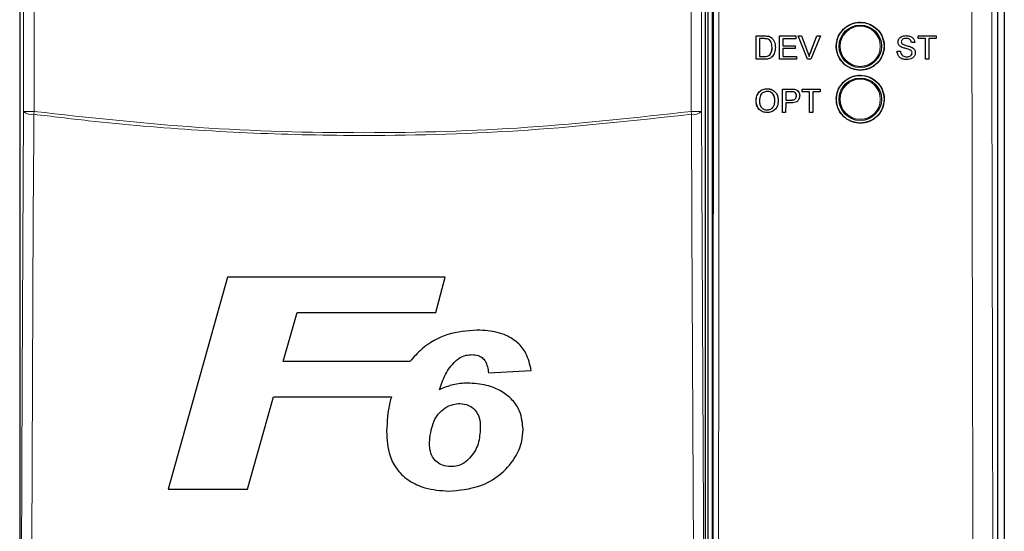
# Model space of a CAD drawing. Header units: millimetres. Extents: x 5 to 418, y 2 to 292.
# Tile 11 of 61: x 63 to 94, y 176 to 192. Entities that reach past the tile are written whole.
import ezdxf

# ---------------------------------------------------------------- set-up
doc = ezdxf.new("R2010")
doc.units = ezdxf.units.MM

msp = doc.modelspace()

# ---------------------------------------------------------------- linework, layer by layer
at = {"color": 7, "linetype": 'Continuous', "lineweight": 25}
for p, q in [((94.3232, 223.5922), (94.3232, 154.1563)), ((94.122, 154.6685), (94.122, 199.8811)), ((84.9887, 194.8028), (84.9887, 157.1695)), ((85.122, 194.8362), (85.122, 157.1706)), ((63.3279, 194.647), (63.3279, 157.3253)), ((84.9161, 157.3253), (84.9161, 194.647)), ((86.5139, 190.5937), (86.515, 191.3265)), ((86.515, 191.3265), (86.514, 191.3275)), ((86.515, 191.3265), (86.7656, 191.3265)), ((86.6183, 191.242), (86.6174, 190.6782)), ((86.7668, 191.2419), (86.6183, 191.242)), ((86.8951, 191.3159), (86.8941, 191.3169)), ((87.0016, 191.2634), (87.0006, 191.2644)), ((87.0154, 191.2509), (87.0142, 191.2521)), ((87.2479, 191.3263), (87.2468, 191.3274)), ((87.2468, 190.5934), (87.2479, 191.3263)), ((87.2479, 191.3263), (87.7647, 191.3262)), ((87.3511, 191.2417), (87.3508, 191.0162)), ((87.7645, 191.2416), (87.3511, 191.2417)), ((87.7647, 191.3262), (87.7635, 191.3273)), ((87.7647, 191.3262), (87.7645, 191.2416)), ((87.8312, 191.3262), (87.83, 191.3273)), ((88.1255, 190.5932), (87.8312, 191.3262)), ((87.8312, 191.3262), (87.9432, 191.3261)), ((87.9432, 191.3261), (87.942, 191.3273)), ((87.9432, 191.3261), (88.1417, 190.8008)), ((88.2205, 190.8019), (88.4211, 191.3271)), ((88.2217, 190.8007), (88.4223, 191.326)), ((88.5344, 191.3259), (88.2376, 190.5931)), ((88.4223, 191.326), (88.4211, 191.3271)), ((88.4211, 191.3271), (88.5332, 191.3271)), ((88.4223, 191.326), (88.5344, 191.3259)), ((88.5344, 191.3259), (88.5332, 191.3271)), ((91.2317, 191.3362), (91.2315, 191.3362)), ((91.6067, 191.2422), (91.6063, 191.2422)), ((91.6067, 191.3268), (91.6064, 191.3268)), ((91.6067, 191.2422), (91.6067, 191.3268)), ((91.6067, 191.3268), (92.1798, 191.3268)), ((91.8416, 191.2422), (91.6067, 191.2422)), ((91.8416, 190.5934), (91.8416, 191.2422)), ((92.1798, 191.2422), (91.9449, 191.2422)), ((91.9449, 191.2422), (91.9449, 190.5934)), ((92.1798, 191.3268), (92.1798, 191.2422)), ((87.0124, 190.9655), (87.0114, 190.9665)), ((87.3506, 190.9317), (87.3502, 190.678)), ((87.7359, 190.9315), (87.3506, 190.9317)), ((87.3508, 191.0162), (87.736, 191.0161)), ((87.736, 191.0161), (87.7349, 191.0172)), ((87.736, 191.0161), (87.7359, 190.9315)), ((90.9773, 191.1354), (90.977, 191.1354)), ((91.0855, 190.9769), (91.085, 190.9769)), ((91.4001, 191.1199), (91.3995, 191.1199)), ((91.5034, 191.1199), (91.4001, 191.1199)), ((91.8409, 190.5934), (91.8409, 191.1837)), ((86.6174, 190.6782), (86.7685, 190.6781)), ((86.9416, 190.7299), (86.9406, 190.7309)), ((87.3502, 190.678), (87.7824, 190.6778)), ((87.7824, 190.6778), (87.7813, 190.6789)), ((87.7824, 190.6778), (87.7823, 190.5933)), ((88.2217, 190.8007), (88.2205, 190.8019)), ((90.9492, 190.8473), (90.9485, 190.8473)), ((90.9492, 190.8473), (91.0525, 190.8473)), ((91.3408, 190.8956), (91.3401, 190.8956)), ((91.4189, 190.7966), (91.4182, 190.7966)), ((86.5139, 190.5937), (86.513, 190.5946)), ((86.7764, 190.5936), (86.5139, 190.5937)), ((87.2468, 190.5934), (87.2458, 190.5944)), ((87.7823, 190.5933), (87.2468, 190.5934)), ((88.1255, 190.5932), (88.1244, 190.5943)), ((88.2376, 190.5931), (88.1255, 190.5932)), ((91.2561, 190.584), (91.2554, 190.584)), ((91.8416, 190.5934), (91.8409, 190.5934)), ((91.9449, 190.5934), (91.8416, 190.5934)), ((86.8593, 189.6661), (86.8579, 189.6674)), ((87.3359, 189.311), (87.3365, 189.658)), ((87.3379, 189.6568), (87.3365, 189.658)), ((87.3365, 189.658), (87.6057, 189.658)), ((87.3367, 188.924), (87.3379, 189.6568)), ((87.3379, 189.6568), (87.6071, 189.6568)), ((87.4411, 189.5722), (87.4407, 189.3091)), ((87.616, 189.5722), (87.4411, 189.5722)), ((87.7157, 189.6499), (87.7142, 189.6511)), ((87.779, 189.4432), (87.7776, 189.4444)), ((87.8181, 189.6044), (87.8165, 189.6058)), ((87.9563, 189.5851), (87.9564, 189.658)), ((87.9577, 189.5722), (87.9563, 189.5735)), ((87.9579, 189.6568), (87.9564, 189.658)), ((87.9564, 189.658), (88.5294, 189.658)), ((87.9577, 189.5722), (87.9579, 189.6568)), ((88.1925, 189.5722), (87.9577, 189.5722)), ((87.9579, 189.6568), (88.5308, 189.6568)), ((88.1915, 188.924), (88.1925, 189.5722)), ((88.2959, 189.5722), (88.2948, 188.924)), ((88.5307, 189.5722), (88.2959, 189.5722)), ((88.5308, 189.6568), (88.5294, 189.658)), ((88.5308, 189.6568), (88.5307, 189.5722)), ((86.5107, 189.2807), (86.5093, 189.2819)), ((87.1025, 189.2899), (87.1011, 189.2912)), ((87.4405, 189.2246), (87.44, 188.924)), ((87.62, 189.2246), (87.4405, 189.2246)), ((87.4407, 189.3091), (87.6174, 189.3091)), ((86.8574, 188.9991), (86.8559, 189.0004)), ((87.3367, 188.924), (87.3353, 188.9252)), ((87.44, 188.924), (87.3367, 188.924)), ((88.1915, 188.924), (88.1902, 188.9251)), ((88.2948, 188.924), (88.1915, 188.924)), ((69.8701, 183.7384), (67.9991, 177.0717)), ((76.7171, 183.7384), (69.8701, 183.7384)), ((76.4233, 182.6272), (76.7171, 183.7384)), ((71.6263, 181.0888), (72.059, 182.6272)), ((72.059, 182.6272), (76.4233, 182.6272)), ((75.6138, 181.0888), (71.6263, 181.0888)), ((78.0845, 180.7255), (79.4306, 180.8067)), ((70.5005, 177.0717), (71.3151, 179.9777)), ((71.3151, 179.9777), (75.0295, 179.9777)), ((67.9991, 177.0717), (70.5005, 177.0717))]:
    msp.add_line(p, q, dxfattribs=at)
at = {"color": 7, "linetype": 'Continuous', "lineweight": 18}
for p, q in [((85.0033, 157.1695), (85.0033, 194.8028)), ((63.4501, 188.9498), (63.4501, 194.5248)), ((63.7834, 194.5248), (63.7834, 188.9498)), ((84.4606, 188.9498), (84.4606, 194.5248)), ((84.7939, 194.5248), (84.7939, 188.9498)), ((86.7656, 191.3265), (86.7646, 191.3275)), ((86.7685, 190.6781), (86.7675, 190.6791)), ((87.6071, 189.6568), (87.6057, 189.658)), ((87.6174, 189.3091), (87.616, 189.3104)), ((63.4501, 188.9498), (63.7834, 188.9498)), ((63.7723, 188.8635), (63.7834, 188.9498)), ((84.4717, 188.8635), (84.4606, 188.9498)), ((84.7939, 188.9498), (84.4606, 188.9498))]:
    msp.add_line(p, q, dxfattribs=at)
at = {"color": 7, "linetype": 'Continuous', "lineweight": 18, "flags": 128}
for points in [[(63.3705, 171.938), (63.4104, 180.4658), (63.4501, 188.9498)], [(63.7723, 188.8635), (63.7693, 188.2196), (63.7572, 185.644), (63.7088, 175.3418), (63.6924, 171.8517)], [(84.5516, 171.8517), (84.5486, 172.4956), (84.5365, 175.0711), (84.4881, 185.3734), (84.4717, 188.8635)], [(84.7939, 188.9498), (84.8336, 180.4658), (84.8736, 171.938)]]:
    msp.add_lwpolyline(points, dxfattribs=at)
at = {"color": 7, "linetype": 'Continuous', "lineweight": 25}
for centre, radius in [((89.7887, 191.0028), 0.75), ((89.7887, 191.0028), 0.6667), ((89.7887, 189.3361), 0.75), ((89.7887, 189.3361), 0.6667)]:
    msp.add_circle(centre, radius, dxfattribs=at)
at = {"color": 7, "linetype": 'Continuous', "lineweight": 18}
for centre in [(89.7887, 191.0028), (89.7887, 189.3361)]:
    msp.add_circle(centre, 0.6316, dxfattribs=at)
for centre, start, end in [((63.7031, 189.2498), 229.8636, 280.15468), ((84.5409, 189.2498), 259.84532, 310.1364)]:
    msp.add_arc(centre, 0.3925, start, end, dxfattribs=at)
for points, knots in [([(93.3982, 154.7209), (93.3967, 155.1644), (93.3888, 157.3816), (93.3577, 166.6965), (93.3215, 180.0008), (93.3025, 191.5382), (93.2952, 195.9676)], [0, 0, 0, 0, 0.0322876, 0.1614382, 0.6780666, 1, 1, 1, 1]), ([(93.9223, 195.9858), (93.934, 189.1122), (93.9574, 175.3624), (94.0024, 161.6321), (94.0249, 154.7657)], [0, 0, 0, 0, 0.4998997, 1, 1, 1, 1]), ([(85.138, 157.0904), (85.1447, 163.3841), (85.1579, 175.9736), (85.1652, 188.5792), (85.1688, 194.883)], [0, 0, 0, 0, 0.4999168, 1, 1, 1, 1]), ([(85.3411, 194.8783), (85.3411, 194.7672), (85.3408, 194.2119), (85.3396, 191.8795), (85.3343, 182.5508), (85.3249, 170.5032), (85.3138, 160.2425), (85.3103, 157.0796)], [0, 0, 0, 0, 0.0088087, 0.0440433, 0.1849823, 0.7487663, 1, 1, 1, 1]), ([(84.4717, 188.8635), (82.7614, 188.675), (79.3408, 188.298), (75.3175, 188.1815), (71.856, 188.2148), (68.9547, 188.3404), (66.0662, 188.5833), (64.3428, 188.7938), (63.7723, 188.8635)], [0, 0, 0, 0, 0.2486467, 0.497289, 0.5811431, 0.7490357, 0.9169292, 1, 1, 1, 1]), ([(63.7834, 188.9498), (65.5068, 188.7595), (68.9608, 188.3783), (74.1521, 188.2362), (79.3315, 188.383), (82.7486, 188.7606), (84.4606, 188.9498)], [0, 0, 0, 0, 0.2508222, 0.5026819, 0.7508343, 1, 1, 1, 1])]:
    msp.add_open_spline(points, degree=3, knots=knots, dxfattribs=at)
at = {"color": 7, "linetype": 'Continuous', "lineweight": 25}
for points, knots in [([(89.2543, 191.537), (89.2003, 191.4712), (89.0922, 191.3396), (89.0243, 191.0882), (89.038, 190.8316), (89.1372, 190.593), (89.3096, 190.4007), (89.5363, 190.2762), (89.7915, 190.2339), (90.0463, 190.2785), (90.2717, 190.4049), (90.4424, 190.5987), (90.5393, 190.8378), (90.5518, 191.0954), (90.4784, 191.3427), (90.3272, 191.5521), (90.115, 191.6996), (89.8655, 191.7688), (89.6081, 191.7506), (89.3976, 191.6634), (89.2941, 191.5721), (89.2543, 191.537)], [0, 0, 0, 0, 0.053566, 0.1071314, 0.1607186, 0.214375, 0.2681131, 0.3219118, 0.3757251, 0.4295001, 0.4831988, 0.5368148, 0.5903782, 0.6439436, 0.697567, 0.7512791, 0.8050701, 0.8588935, 0.9126879, 0.9664063, 1, 1, 1, 1]), ([(86.7644, 191.3276), (86.7888, 191.3275), (86.8322, 191.3273), (86.8751, 191.3202), (86.8939, 191.317)], [0, 0, 0, 0, 0.560174, 1, 1, 1, 1]), ([(86.7656, 191.3265), (86.79, 191.3264), (86.8334, 191.3262), (86.8763, 191.319), (86.8951, 191.3159)], [0, 0, 0, 0, 0.560174, 1, 1, 1, 1]), ([(86.8879, 191.2268), (86.8657, 191.2322), (86.8258, 191.2419), (86.7849, 191.2419), (86.7668, 191.2419)], [0, 0, 0, 0, 0.5592546, 1, 1, 1, 1]), ([(86.8939, 191.317), (86.9156, 191.3108), (86.9544, 191.2997), (86.9863, 191.2753), (87.0004, 191.2646)], [0, 0, 0, 0, 0.5598465, 1, 1, 1, 1]), ([(86.8951, 191.3159), (86.9168, 191.3096), (86.9556, 191.2985), (86.9875, 191.2741), (87.0016, 191.2634)], [0, 0, 0, 0, 0.5598465, 1, 1, 1, 1]), ([(87.0016, 191.2634), (87.0231, 191.2411), (87.0662, 191.1964), (87.1078, 191.0918), (87.1128, 191.0124), (87.1158, 190.9639)], [0, 0, 0, 0, 0.279769, 0.5599289, 1, 1, 1, 1]), ([(90.9767, 191.1354), (90.9791, 191.158), (90.984, 191.2031), (91.0206, 191.2624), (91.0999, 191.3236), (91.177, 191.331), (91.231, 191.3362)], [0, 0, 0, 0, 0.1870287, 0.3741238, 0.5611402, 1, 1, 1, 1]), ([(90.9773, 191.1354), (90.9798, 191.158), (90.9847, 191.2031), (91.0212, 191.2624), (91.1006, 191.3236), (91.1777, 191.331), (91.2317, 191.3362)], [0, 0, 0, 0, 0.1870287, 0.3741238, 0.5611402, 1, 1, 1, 1]), ([(91.2358, 191.2516), (91.2159, 191.2508), (91.1761, 191.2494), (91.1232, 191.2289), (91.0871, 191.1892), (91.0828, 191.1578), (91.0807, 191.1421)], [0, 0, 0, 0, 0.2812903, 0.5608202, 0.7806803, 1, 1, 1, 1]), ([(91.2317, 191.3362), (91.268, 191.3339), (91.3405, 191.3293), (91.4342, 191.2832), (91.4916, 191.2053), (91.4995, 191.1484), (91.5034, 191.1199)], [0, 0, 0, 0, 0.2807972, 0.5601508, 0.7798767, 1, 1, 1, 1]), ([(91.3994, 191.1199), (91.3955, 191.1419), (91.3876, 191.1855), (91.3285, 191.2455), (91.2706, 191.2493), (91.2352, 191.2516)], [0, 0, 0, 0, 0.2810967, 0.5602874, 1, 1, 1, 1]), ([(91.4001, 191.1199), (91.3961, 191.1419), (91.3883, 191.1855), (91.3292, 191.2455), (91.2713, 191.2493), (91.2358, 191.2516)], [0, 0, 0, 0, 0.2810967, 0.5602874, 1, 1, 1, 1]), ([(87.1158, 190.9639), (87.112, 190.9104), (87.1045, 190.8037), (87.0297, 190.6658), (86.903, 190.5988), (86.8187, 190.5953), (86.7764, 190.5936)], [0, 0, 0, 0, 0.28084, 0.5599517, 0.7790685, 1, 1, 1, 1]), ([(87.0124, 190.9655), (87.0092, 191.0237), (87.0048, 191.1048), (86.9464, 191.1923), (86.9074, 191.2153), (86.8879, 191.2268)], [0, 0, 0, 0, 0.55914968, 0.78004033, 1, 1, 1, 1]), ([(87.0112, 190.9667), (87.0072, 191.0238), (87.0015, 191.1035), (86.9585, 191.1785), (86.9377, 191.1925), (86.9357, 191.1939)], [0, 0, 0, 0, 0.6949859, 0.9695382, 1, 1, 1, 1]), ([(86.9404, 190.7311), (86.965, 190.7717), (87.0091, 190.8446), (87.0106, 190.9292), (87.0112, 190.9667)], [0, 0, 0, 0, 0.55745225, 1, 1, 1, 1]), ([(86.9416, 190.7299), (86.9662, 190.7705), (87.0103, 190.8434), (87.0118, 190.9281), (87.0124, 190.9655)], [0, 0, 0, 0, 0.5574522, 1, 1, 1, 1]), ([(91.0849, 190.9769), (91.0684, 190.9862), (91.0355, 191.0049), (90.9884, 191.0564), (90.9811, 191.1055), (90.9767, 191.1354)], [0, 0, 0, 0, 0.2814452, 0.5622732, 1, 1, 1, 1]), ([(91.0855, 190.9769), (91.0691, 190.9862), (91.0362, 191.0049), (90.989, 191.0564), (90.9818, 191.1055), (90.9773, 191.1354)], [0, 0, 0, 0, 0.2814452, 0.5622732, 1, 1, 1, 1]), ([(91.0807, 191.1421), (91.0819, 191.1284), (91.0842, 191.104), (91.1, 191.0855), (91.107, 191.0773)], [0, 0, 0, 0, 0.5596169, 1, 1, 1, 1]), ([(91.3401, 190.8956), (91.3112, 190.9049), (91.2635, 190.9202), (91.1959, 190.9373), (91.1391, 190.9536), (91.1029, 190.9691), (91.0849, 190.9769)], [0, 0, 0, 0, 0.3399393, 0.5600249, 0.7800825, 1, 1, 1, 1]), ([(91.3408, 190.8956), (91.3118, 190.9049), (91.2642, 190.9202), (91.1966, 190.9373), (91.1398, 190.9536), (91.1036, 190.9691), (91.0855, 190.9769)], [0, 0, 0, 0, 0.3399393, 0.5600249, 0.7800825, 1, 1, 1, 1]), ([(91.107, 191.0773), (91.1379, 191.0618), (91.189, 191.0363), (91.2668, 191.0194), (91.332, 191.0024), (91.3741, 190.9867), (91.3951, 190.9789)], [0, 0, 0, 0, 0.3384083, 0.5589741, 0.7795351, 1, 1, 1, 1]), ([(91.3951, 190.9789), (91.4145, 190.9691), (91.4532, 190.9494), (91.4953, 190.9044), (91.5187, 190.8528), (91.521, 190.8187), (91.5222, 190.8016)], [0, 0, 0, 0, 0.2803713, 0.5599089, 0.7798589, 1, 1, 1, 1]), ([(86.7672, 190.6793), (86.8028, 190.6793), (86.8662, 190.6794), (86.9178, 190.7153), (86.9404, 190.7311)], [0, 0, 0, 0, 0.561861, 1, 1, 1, 1]), ([(86.7685, 190.6781), (86.804, 190.6782), (86.8674, 190.6782), (86.919, 190.7142), (86.9416, 190.7299)], [0, 0, 0, 0, 0.561861, 1, 1, 1, 1]), ([(88.1417, 190.8008), (88.1499, 190.7789), (88.1644, 190.7399), (88.1765, 190.7), (88.1818, 190.6824)], [0, 0, 0, 0, 0.5599982, 1, 1, 1, 1]), ([(88.1806, 190.6836), (88.1873, 190.7059), (88.1995, 190.7457), (88.2141, 190.7847), (88.2205, 190.8019)], [0, 0, 0, 0, 0.5599723, 1, 1, 1, 1]), ([(88.1818, 190.6824), (88.1886, 190.7047), (88.2007, 190.7446), (88.2153, 190.7836), (88.2217, 190.8007)], [0, 0, 0, 0, 0.5599723, 1, 1, 1, 1]), ([(91.2554, 190.584), (91.2127, 190.5862), (91.1275, 190.5906), (91.0204, 190.6519), (90.96, 190.7471), (90.9523, 190.8139), (90.9485, 190.8473)], [0, 0, 0, 0, 0.2808135, 0.5595629, 0.7796198, 1, 1, 1, 1]), ([(91.2561, 190.584), (91.2134, 190.5862), (91.1282, 190.5906), (91.021, 190.6519), (90.9606, 190.7471), (90.953, 190.8139), (90.9492, 190.8473)], [0, 0, 0, 0, 0.2808135, 0.5595629, 0.7796198, 1, 1, 1, 1]), ([(91.0525, 190.8473), (91.0567, 190.8193), (91.065, 190.7636), (91.1193, 190.7026), (91.1858, 190.6732), (91.2296, 190.6702), (91.2515, 190.6687)], [0, 0, 0, 0, 0.280632, 0.5586744, 0.7791973, 1, 1, 1, 1]), ([(91.2509, 190.6687), (91.2728, 190.67), (91.3167, 190.6728), (91.3734, 190.6998), (91.4107, 190.7449), (91.4157, 190.7794), (91.4182, 190.7966)], [0, 0, 0, 0, 0.2809172, 0.5608127, 0.7805018, 1, 1, 1, 1]), ([(91.2515, 190.6687), (91.2735, 190.67), (91.3174, 190.6728), (91.3741, 190.6998), (91.4114, 190.7449), (91.4164, 190.7794), (91.4189, 190.7966)], [0, 0, 0, 0, 0.2809172, 0.5608127, 0.7805018, 1, 1, 1, 1]), ([(91.5222, 190.8016), (91.5163, 190.7659), (91.5046, 190.6944), (91.4052, 190.6012), (91.3127, 190.5905), (91.2561, 190.584)], [0, 0, 0, 0, 0.2799417, 0.56007966, 1, 1, 1, 1]), ([(91.4182, 190.7966), (91.417, 190.8093), (91.4146, 190.8345), (91.3878, 190.8731), (91.3582, 190.8871), (91.3401, 190.8956)], [0, 0, 0, 0, 0.2800885, 0.5599705, 1, 1, 1, 1]), ([(91.4189, 190.7966), (91.4177, 190.8093), (91.4153, 190.8345), (91.3885, 190.8731), (91.3589, 190.8871), (91.3408, 190.8956)], [0, 0, 0, 0, 0.2800885, 0.5599705, 1, 1, 1, 1]), ([(89.2546, 189.8693), (89.2007, 189.8036), (89.0928, 189.672), (89.0252, 189.421), (89.0391, 189.1647), (89.1383, 188.9265), (89.3106, 188.7345), (89.5371, 188.6103), (89.792, 188.5682), (90.0464, 188.6129), (90.2715, 188.7394), (90.4418, 188.933), (90.5385, 189.1718), (90.5507, 189.4291), (90.4773, 189.6761), (90.3261, 189.8851), (90.1141, 190.0323), (89.8649, 190.1012), (89.6078, 190.0829), (89.3976, 189.9956), (89.2944, 189.9044), (89.2546, 189.8693)], [0, 0, 0, 0, 0.053563, 0.1071253, 0.1607129, 0.2143741, 0.2681195, 0.3219247, 0.375741, 0.4295142, 0.4832069, 0.5368154, 0.590373, 0.6439371, 0.697564, 0.7512832, 0.8050816, 0.8589094, 0.9127032, 0.9664164, 1, 1, 1, 1]), ([(86.5093, 189.2819), (86.513, 189.3369), (86.5204, 189.4466), (86.6061, 189.5798), (86.7285, 189.6569), (86.8147, 189.6639), (86.8579, 189.6674)], [0, 0, 0, 0, 0.2805704, 0.5595746, 0.7795608, 1, 1, 1, 1]), ([(86.5107, 189.2807), (86.5144, 189.3357), (86.5218, 189.4453), (86.6076, 189.5786), (86.73, 189.6556), (86.8162, 189.6626), (86.8593, 189.6661)], [0, 0, 0, 0, 0.2805704, 0.5595746, 0.7795608, 1, 1, 1, 1]), ([(86.8598, 189.5816), (86.8186, 189.5761), (86.7364, 189.565), (86.6234, 189.4543), (86.6176, 189.3458), (86.614, 189.2795)], [0, 0, 0, 0, 0.2801277, 0.5596529, 1, 1, 1, 1]), ([(86.8579, 189.6674), (86.9147, 189.6655), (86.9822, 189.6633), (87.0295, 189.6203), (87.0371, 189.6134)], [0, 0, 0, 0, 0.8404856, 1, 1, 1, 1]), ([(86.8593, 189.6661), (86.9132, 189.6598), (87.0209, 189.6471), (87.1394, 189.5436), (87.1975, 189.416), (87.203, 189.3315), (87.2058, 189.2892)], [0, 0, 0, 0, 0.2795644, 0.5585841, 0.7790872, 1, 1, 1, 1]), ([(87.1025, 189.2899), (87.1, 189.3299), (87.0952, 189.4096), (87.0405, 189.5106), (86.9539, 189.5717), (86.8912, 189.5783), (86.8598, 189.5816)], [0, 0, 0, 0, 0.28079669, 0.5600682, 0.77998402, 1, 1, 1, 1]), ([(87.1011, 189.2912), (87.0985, 189.3308), (87.0933, 189.4099), (87.0433, 189.5101), (86.9863, 189.5429), (86.9639, 189.5558)], [0, 0, 0, 0, 0.3792008, 0.756342, 1, 1, 1, 1]), ([(87.6057, 189.658), (87.626, 189.6579), (87.6624, 189.6578), (87.6984, 189.6532), (87.7142, 189.6511)], [0, 0, 0, 0, 0.5601005, 1, 1, 1, 1]), ([(87.6071, 189.6568), (87.6274, 189.6567), (87.6638, 189.6565), (87.6998, 189.6519), (87.7157, 189.6499)], [0, 0, 0, 0, 0.5601005, 1, 1, 1, 1]), ([(87.6159, 189.3104), (87.6384, 189.3112), (87.6831, 189.3128), (87.7433, 189.3393), (87.7739, 189.3914), (87.7764, 189.4267), (87.7776, 189.4444)], [0, 0, 0, 0, 0.2814007, 0.5597529, 0.7793558, 1, 1, 1, 1]), ([(87.7004, 189.5657), (87.6848, 189.5681), (87.6568, 189.5723), (87.6285, 189.5722), (87.616, 189.5722)], [0, 0, 0, 0, 0.5595849, 1, 1, 1, 1]), ([(87.6174, 189.3091), (87.6398, 189.3099), (87.6845, 189.3115), (87.7447, 189.338), (87.7753, 189.3902), (87.7778, 189.4255), (87.779, 189.4432)], [0, 0, 0, 0, 0.28140074, 0.55975287, 0.77935575, 1, 1, 1, 1]), ([(87.8824, 189.4461), (87.8784, 189.4094), (87.8705, 189.3363), (87.7769, 189.2306), (87.6796, 189.2269), (87.62, 189.2246)], [0, 0, 0, 0, 0.2807512, 0.5597085, 1, 1, 1, 1]), ([(87.779, 189.4432), (87.7781, 189.4578), (87.7763, 189.4871), (87.7583, 189.5244), (87.7325, 189.5527), (87.7111, 189.5614), (87.7004, 189.5657)], [0, 0, 0, 0, 0.2802608, 0.5600775, 0.7801497, 1, 1, 1, 1]), ([(87.7142, 189.6511), (87.7419, 189.6459), (87.7804, 189.6387), (87.8059, 189.6104), (87.8131, 189.6024)], [0, 0, 0, 0, 0.71608878, 1, 1, 1, 1]), ([(87.7157, 189.6499), (87.7422, 189.6434), (87.7952, 189.6304), (87.8496, 189.5741), (87.8779, 189.5099), (87.8809, 189.4674), (87.8824, 189.4461)], [0, 0, 0, 0, 0.280013, 0.5589104, 0.7793956, 1, 1, 1, 1]), ([(87.7776, 189.4444), (87.7766, 189.459), (87.7747, 189.4881), (87.759, 189.5238), (87.7422, 189.5395), (87.7361, 189.5452)], [0, 0, 0, 0, 0.3886713, 0.7767266, 1, 1, 1, 1]), ([(86.5873, 189.0441), (86.5855, 189.0455), (86.5516, 189.0729), (86.5226, 189.1606), (86.5137, 189.2415), (86.5093, 189.2819)], [0, 0, 0, 0, 0.0267331, 0.5132069, 1, 1, 1, 1]), ([(86.8577, 188.9146), (86.8047, 188.9206), (86.699, 188.9328), (86.5819, 189.0329), (86.5214, 189.1564), (86.5143, 189.2392), (86.5107, 189.2807)], [0, 0, 0, 0, 0.2796, 0.5587653, 0.7793103, 1, 1, 1, 1]), ([(86.614, 189.2795), (86.6165, 189.2403), (86.6213, 189.162), (86.6802, 189.0664), (86.7651, 189.0079), (86.8266, 189.002), (86.8574, 188.9991)], [0, 0, 0, 0, 0.2806566, 0.559885, 0.7798492, 1, 1, 1, 1]), ([(86.8559, 189.0004), (86.8961, 189.0055), (86.9765, 189.0158), (87.0599, 189.0996), (87.0965, 189.1968), (87.0995, 189.2597), (87.1011, 189.2912)], [0, 0, 0, 0, 0.2791002, 0.558192, 0.7788064, 1, 1, 1, 1]), ([(86.8574, 188.9991), (86.8975, 189.0042), (86.9779, 189.0145), (87.0613, 189.0983), (87.0979, 189.1955), (87.101, 189.2584), (87.1025, 189.2899)], [0, 0, 0, 0, 0.2791002, 0.558192, 0.7788064, 1, 1, 1, 1]), ([(87.2058, 189.2892), (87.2011, 189.2355), (87.1917, 189.1283), (87.1061, 188.9981), (86.9839, 188.9268), (86.8998, 188.9186), (86.8577, 188.9146)], [0, 0, 0, 0, 0.28035303, 0.55950225, 0.77963533, 1, 1, 1, 1]), ([(86.7495, 189.0275), (86.755, 189.0237), (86.7854, 189.0021), (86.8241, 189.0012), (86.8559, 189.0004)], [0, 0, 0, 0, 0.1780865, 1, 1, 1, 1]), ([(77.7229, 182.0717), (77.4115, 182.0475), (76.7859, 181.9989), (76.0604, 181.5873), (75.7347, 181.2238), (75.6138, 181.0888)], [0, 0, 0, 0, 0.3837768, 0.7711572, 1, 1, 1, 1]), ([(79.4306, 180.8067), (79.3887, 180.9906), (79.3155, 181.3114), (79.0193, 181.6917), (78.6043, 181.9497), (78.1513, 182.0584), (77.8373, 182.0681), (77.7229, 182.0717)], [0, 0, 0, 0, 0.242898, 0.4237478, 0.6045665, 0.8558512, 1, 1, 1, 1]), ([(76.542, 180.1987), (76.5981, 180.3592), (76.6835, 180.6033), (76.8625, 180.9086), (76.9894, 181.0397), (77.0538, 181.1061)], [0, 0, 0, 0, 0.4861531, 0.7393125, 1, 1, 1, 1]), ([(77.0538, 181.1061), (77.0901, 181.1351), (77.187, 181.2126), (77.3628, 181.2895), (77.5032, 181.2985), (77.5646, 181.3025)], [0, 0, 0, 0, 0.251222, 0.6721781, 1, 1, 1, 1]), ([(77.5646, 181.3025), (77.63, 181.2981), (77.744, 181.2904), (77.8882, 181.2123), (77.9975, 181.0921), (78.0589, 180.9211), (78.0758, 180.7916), (78.0845, 180.7255)], [0, 0, 0, 0, 0.21818032, 0.3806491, 0.54371879, 0.76746658, 1, 1, 1, 1]), ([(77.4254, 180.405), (77.3489, 180.4024), (77.1958, 180.3971), (76.8931, 180.3468), (76.6822, 180.2578), (76.542, 180.1987)], [0, 0, 0, 0, 0.25056736, 0.50164579, 1, 1, 1, 1]), ([(79.1742, 178.9427), (79.1562, 179.1402), (79.1253, 179.4799), (78.8485, 179.8897), (78.4857, 180.1708), (78.0015, 180.3721), (77.6273, 180.3935), (77.4254, 180.405)], [0, 0, 0, 0, 0.2335403, 0.4017202, 0.5694332, 0.7676612, 1, 1, 1, 1]), ([(75.0295, 179.9777), (75.0125, 179.9169), (74.9139, 179.563), (74.895, 179.1952), (74.8793, 178.8906)], [0, 0, 0, 0, 0.1717276, 1, 1, 1, 1]), ([(76.2255, 178.547), (76.2484, 178.7479), (76.284, 179.0589), (76.4787, 179.4253), (76.7049, 179.63), (76.947, 179.7434), (77.1129, 179.7579), (77.183, 179.764)], [0, 0, 0, 0, 0.355806, 0.5506997, 0.7156312, 0.8799478, 1, 1, 1, 1]), ([(77.183, 179.764), (77.2781, 179.7532), (77.4545, 179.7333), (77.6598, 179.5798), (77.7914, 179.3635), (77.825, 179.1619), (77.8275, 179.0342), (77.828, 179.0038)], [0, 0, 0, 0, 0.2466372, 0.4576364, 0.6531619, 0.9172678, 1, 1, 1, 1]), ([(74.8793, 178.8906), (74.8924, 178.6279), (74.9139, 178.1972), (75.201, 177.6578), (75.5905, 177.3099), (76.1457, 177.0568), (76.5791, 177.0257), (76.8324, 177.0076)], [0, 0, 0, 0, 0.2577792, 0.422516, 0.5870403, 0.7585544, 1, 1, 1, 1]), ([(76.8324, 177.0076), (77.1665, 177.0377), (77.7393, 177.0893), (78.4583, 177.4867), (78.9066, 177.9904), (79.1454, 178.5026), (79.1662, 178.8213), (79.1742, 178.9427)], [0, 0, 0, 0, 0.2923013, 0.501145, 0.7100044, 0.88957, 1, 1, 1, 1]), ([(77.828, 179.0038), (77.8168, 178.8328), (77.8, 178.5757), (77.6607, 178.2518), (77.5481, 178.1132), (77.4905, 178.0422)], [0, 0, 0, 0, 0.49208251, 0.74009912, 1, 1, 1, 1]), ([(76.8915, 177.7768), (76.8053, 177.7847), (76.6473, 177.7992), (76.4485, 177.919), (76.3014, 178.0947), (76.2345, 178.3172), (76.2283, 178.4745), (76.2255, 178.547)], [0, 0, 0, 0, 0.2189956, 0.4008855, 0.5829924, 0.8075343, 1, 1, 1, 1]), ([(77.4905, 178.0422), (77.4505, 178.0036), (77.3437, 177.9005), (77.1362, 177.7948), (76.9667, 177.7823), (76.8915, 177.7768)], [0, 0, 0, 0, 0.250543, 0.6680458, 1, 1, 1, 1])]:
    msp.add_open_spline(points, degree=3, knots=knots, dxfattribs=at)

doc.saveas('drawing.dxf')
